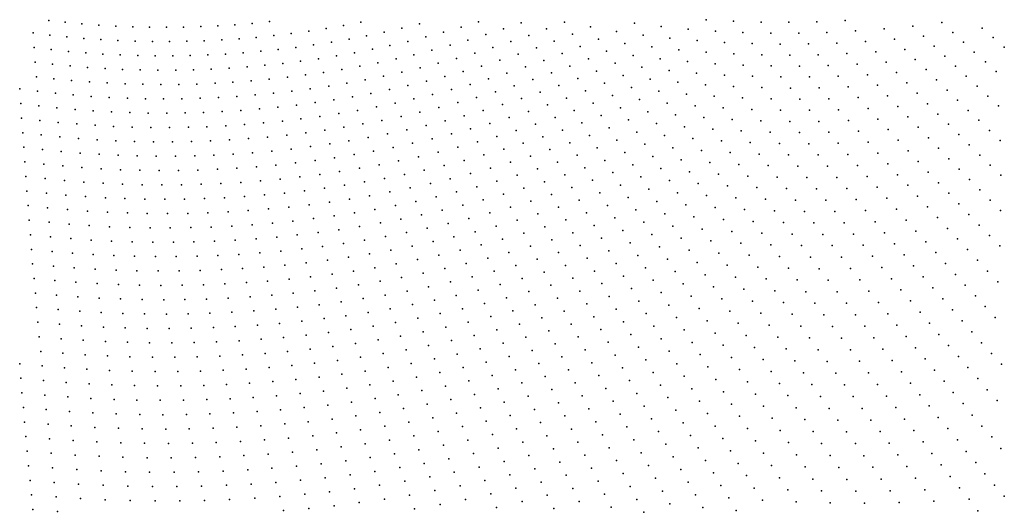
# Model space of a CAD drawing. Header units: metres. Extents: x -51 to 51, y -51 to 51.
# Tile 14 of 46: x 0 to 25, y -38 to -25. Entities that reach past the tile are written whole.
import ezdxf

# ---------------------------------------------------------------- set-up
doc = ezdxf.new("R2010")
doc.units = ezdxf.units.M
for name, color, linetype in [('CLASS_11_ROAD_SURFACE', 7, 'CONTINUOUS'), ('CLASS_17', 7, 'CONTINUOUS'), ('CLASS_5_HIGH_VEGETATION', 7, 'CONTINUOUS'), ('CLASS_6_BUILDING', 7, 'CONTINUOUS'), ('CLASS_9_WATER', 7, 'CONTINUOUS')]:
    doc.layers.add(name, color=color, linetype=linetype)

msp = doc.modelspace()

# ---------------------------------------------------------------- linework, layer by layer
at = {"layer": 'CLASS_11_ROAD_SURFACE'}
for p in [(25.071175, -29.220547, 375.019989), (25.348618, -29.479218, 378.789978), (24.807652, -29.854019, 378.160004), (24.261263, -30.218971, 377.529999), (25.073887, -30.12294, 381.929993), (24.522886, -30.492378, 381.299988), (25.340591, -30.391438, 385.699982), (23.709633, -30.574001, 376.899994), (24.784981, -30.765366, 385.069977), (23.152937, -30.919037, 376.269989), (23.966564, -30.851812, 380.669983), (25.055132, -31.031822, 388.839996), (22.598991, -31.248487, 375.639984), (23.412724, -31.195457, 380.039978), (24.231579, -31.123299, 384.440002), (25.318247, -31.303907, 392.609985), (22.846392, -31.534805, 379.410004), (23.665451, -31.477129, 383.809998), (24.489544, -31.40023, 388.209991), (22.032789, -31.573462, 375.009979), (23.09429, -31.82073, 383.179993), (23.918671, -31.758402, 387.579987), (24.747993, -31.676746, 391.97998), (22.275286, -31.863939, 378.779999), (24.172373, -32.039268, 391.350006), (25.006922, -31.95285, 395.75), (21.699585, -32.182796, 378.149994), (22.518286, -32.154034, 382.549988), (23.342688, -32.106266, 386.949982), (24.426567, -32.319733, 395.119995), (25.266331, -32.228546, 399.519989), (21.119476, -32.491314, 377.519989), (21.937614, -32.476978, 381.919983), (22.761786, -32.443745, 386.319977), (23.591578, -32.391399, 390.720001), (20.543148, -32.78442, 376.889984), (21.36047, -32.784279, 381.289978), (22.184153, -32.765366, 385.690002), (23.013783, -32.727451, 390.089996), (23.84894, -32.670319, 394.48999), (24.689209, -32.593765, 398.889984), (19.954845, -33.072227, 376.259979), (20.771105, -33.08646, 380.660004), (21.594048, -33.082035, 385.059998), (22.423271, -33.058735, 389.459991), (23.258356, -33.016331, 393.859985), (24.098888, -32.954601, 398.259979), (24.944445, -32.87336, 402.660004), (23.503433, -33.304817, 397.630005), (24.349333, -33.238495, 402.029999), (25.200167, -33.152542, 406.429993), (19.362688, -33.349537, 375.630005), (20.177631, -33.378098, 380.029999), (20.999584, -33.388138, 384.429993), (21.828142, -33.379425, 388.829987), (22.662895, -33.351727, 393.22998), (23.749012, -33.592918, 401.399994), (24.600267, -33.52198, 405.799988), (18.766859, -33.616291, 375), (19.58024, -33.659145, 379.399994), (20.400946, -33.683613, 383.799988), (21.228586, -33.689465, 388.199982), (22.06275, -33.676445, 392.600006), (22.90303, -33.644337, 397), (24.8517, -33.805073, 409.569977), (18.979115, -33.929554, 378.769989), (19.798325, -33.96841, 383.169983), (20.624786, -33.988781, 387.569977), (21.458103, -33.990421, 391.970001), (22.297871, -33.973091, 396.369995), (23.143671, -33.936569, 400.769989), (23.995089, -33.88063, 405.169983), (25.103622, -34.087769, 413.339996), (18.382793, -34.184788, 378.139984), (19.200266, -34.237793, 382.539978), (20.025307, -34.272446, 386.940002), (20.857527, -34.288509, 391.339996), (21.696516, -34.285721, 395.73999), (22.541872, -34.263866, 400.139984), (23.393173, -34.22271, 404.539978), (24.250006, -34.162033, 408.940002), (25.364426, -34.363873, 417.109985), (17.774836, -34.433929, 377.509979), (18.590311, -34.501232, 381.910004), (19.413673, -34.550331, 386.309998), (20.244535, -34.580978, 390.709991), (21.082495, -34.592915, 395.109985), (21.927149, -34.585899, 399.509979), (22.778091, -34.559711, 403.910004), (23.634897, -34.514114, 408.309998), (24.497154, -34.448906, 412.709991), (17.163708, -34.672306, 376.880005), (17.976938, -34.753853, 381.279999), (18.79837, -34.817352, 385.679993), (19.627621, -34.862541, 390.079987), (23.014822, -34.855186, 407.679993), (23.885624, -34.799316, 412.079987), (24.753277, -34.729347, 416.47998), (15.932713, -35.116611, 375.619995), (16.549603, -34.899876, 376.25), (17.36034, -34.995613, 380.649994), (18.17959, -35.07346, 385.049988), (20.464293, -34.889164, 394.47998), (21.307987, -34.896965, 398.880005), (22.158304, -34.885719, 403.279999), (24.119864, -35.095791, 415.849976), (24.992939, -35.021473, 420.25), (16.740709, -35.226479, 380.019989), (17.557526, -35.318619, 384.419983), (19.006975, -35.133148, 389.449982), (19.842104, -35.174412, 393.850006), (20.68458, -35.196999, 398.25), (21.534008, -35.200668, 402.649994), (22.389973, -35.185173, 407.049988), (23.252066, -35.150288, 411.449982), (24.37174, -35.380108, 419.619995), (25.250196, -35.301006, 424.019989), (16.12689, -35.442482, 379.389984), (16.941053, -35.548649, 383.789978), (17.763969, -35.636978, 388.190002), (18.382792, -35.392754, 388.819977), (19.216122, -35.44862, 393.220001), (20.057123, -35.48595, 397.619995), (20.905401, -35.504498, 402.019989), (21.760551, -35.504009, 406.419983), (22.630825, -35.478733, 410.819977), (23.498474, -35.439278, 415.220001), (14.874289, -35.849751, 378.130005), (15.50182, -35.651611, 378.759979), (16.313057, -35.771946, 383.160004), (17.133356, -35.874611, 387.559998), (18.595263, -35.707191, 392.589996), (19.434542, -35.759014, 396.98999), (20.28142, -35.792202, 401.389984), (21.135494, -35.806484, 405.789978), (21.987619, -35.806999, 410.190002), (22.85487, -35.782982, 414.589996), (23.728086, -35.739368, 418.98999), (24.606846, -35.675934, 423.389984), (14.24449, -36.036884, 377.5), (15.682356, -35.984188, 382.529999), (16.499788, -36.101124, 386.929993), (17.962345, -35.95932, 391.959991), (18.799639, -36.025799, 396.359985), (19.64485, -36.07378, 400.759979), (20.497589, -36.103008, 405.160004), (21.357449, -36.113232, 409.559998), (22.224026, -36.104206, 413.959991), (23.096903, -36.075703, 418.359985), (23.975658, -36.027489, 422.759979), (24.859875, -35.959362, 427.160004), (12.987743, -36.374882, 376.23999), (13.612617, -36.21299, 376.869995), (14.413611, -36.375404, 381.269989), (15.049142, -36.185349, 381.899994), (15.863461, -36.31649, 386.299988), (17.326221, -36.200275, 391.329987), (18.161272, -36.281353, 395.72998), (19.004562, -36.34409, 400.130005), (19.855703, -36.388218, 404.529999), (22.4611, -36.400944, 417.72998), (23.339594, -36.367935, 422.130005), (24.223886, -36.315121, 426.529999), (25.113543, -36.242279, 430.929993), (12.352336, -36.529037, 375.609985), (13.784881, -36.550968, 380.639984), (15.22457, -36.520679, 385.669983), (16.045135, -36.648514, 390.069977), (16.687086, -36.430019, 390.699982), (17.519642, -36.525642, 395.100006), (18.360754, -36.603077, 399.5), (20.714294, -36.413483, 408.929993), (21.588825, -36.41436, 413.329987), (24.454885, -36.614201, 430.299988), (25.350016, -36.537075, 434.699982), (12.504057, -36.87569, 379.380005), (13.145338, -36.71891, 380.009979), (13.948885, -36.892021, 384.410004), (14.592273, -36.710102, 385.039978), (15.409568, -36.851978, 389.440002), (16.874945, -36.758621, 394.470001), (17.713621, -36.850708, 398.869995), (19.210035, -36.662064, 403.899994), (20.067097, -36.702328, 408.299988), (20.931534, -36.723614, 412.699982), (21.80295, -36.725681, 417.099976), (22.680925, -36.708286, 421.5), (23.565044, -36.6712, 425.899994), (24.704273, -36.900955, 434.069977), (11.217057, -37.155739, 378.119995), (11.861232, -37.021301, 378.75), (13.303518, -37.062695, 383.779999), (14.762632, -37.048061, 388.809998), (16.236408, -36.976299, 393.839996), (17.072422, -37.082767, 398.23999), (18.560787, -36.924496, 403.269989), (19.416056, -36.979713, 407.669983), (20.288065, -37.01115, 412.069977), (21.158354, -37.028244, 416.470001), (22.035532, -37.026005, 420.869995), (22.919193, -37.004192, 425.269989), (23.808916, -36.962585, 429.669983), (9.934564, -37.388649, 376.859985), (10.580829, -37.276413, 377.48999), (12.00763, -37.370262, 382.519989), (12.656368, -37.222115, 383.149994), (13.462284, -37.406242, 387.549988), (14.113472, -37.232822, 388.179993), (14.93357, -37.385765, 392.579987), (15.586226, -37.186729, 393.209991), (16.4193, -37.30772, 397.609985), (17.261486, -37.41074, 402.009979), (17.917236, -37.171097, 402.639984), (18.770466, -37.241016, 407.039978), (19.62262, -37.297047, 411.440002), (20.491505, -37.329556, 415.839996), (21.367622, -37.342861, 420.23999), (22.250565, -37.336735, 424.639984), (23.139914, -37.310936, 429.039978), (24.035252, -37.265224, 433.440002), (8.639913, -37.57959, 375.600006), (9.287528, -37.489708, 376.22998), (10.715362, -37.630108, 381.259979), (11.366656, -37.50436, 381.889984), (12.809269, -37.568306, 386.919983), (14.278642, -37.57338, 391.949982), (15.763453, -37.521206, 396.97998), (16.602758, -37.638855, 401.380005), (18.11241, -37.495518, 406.410004), (18.971682, -37.561764, 410.809998), (19.838917, -37.609215, 415.209991), (20.713709, -37.637615, 419.609985), (21.595659, -37.646706, 424.009979), (22.484354, -37.636253, 428.410004), (23.379374, -37.60601, 432.809998), (24.280296, -37.555759, 437.209991), (9.409953, -37.847759, 380), (10.063062, -37.744576, 380.630005), (11.507782, -37.855507, 385.660004), (12.163829, -37.716034, 386.289978), (12.972016, -37.911102, 390.690002), (13.621637, -37.74955, 391.319977), (14.444392, -37.913677, 395.720001), (15.105084, -37.723202, 396.350006), (15.941256, -37.855412, 400.75), (17.451115, -37.738426, 405.779999), (18.317373, -37.815159, 410.179993), (19.182697, -37.877514, 414.579987), (20.05591, -37.920959, 418.97998), (23.619497, -37.900612, 436.579987), (6.802636, -38.146191, 377.47998), (7.457022, -38.087879, 378.109985), (8.111372, -38.018333, 378.73999), (8.756231, -37.939667, 379.369995), (10.192163, -38.100311, 384.399994), (10.850493, -37.983601, 385.029999), (12.3115, -38.064514, 390.059998), (13.790876, -38.089249, 395.089996), (15.277176, -38.060375, 400.119995), (16.786787, -37.969715, 405.149994), (17.641306, -38.065819, 409.549988), (18.504429, -38.14344, 413.949982), (20.936604, -37.945236, 423.380005), (21.824379, -37.9501, 427.779999), (22.718815, -37.935303, 432.179993), (16.119629, -38.189346, 404.519989)]:
    msp.add_point(p, dxfattribs=at)
at = {"layer": 'CLASS_17'}
for p in [(24.936148, -37.199398, 437.839996), (25.186695, -37.485283, 441.609985), (24.526001, -37.845806, 440.97998), (25.437889, -37.770668, 445.380005), (24.753736, -38.147453, 444.75)]:
    msp.add_point(p, dxfattribs=at)
at = {"layer": 'CLASS_5_HIGH_VEGETATION'}
for p in [(0.730746, -25.478523, 244.889999), (1.156916, -25.525799, 245.519989), (1.591099, -25.565536, 246.149994), (2.02695, -25.597876, 246.779999), (2.464343, -25.622766, 247.409988), (2.90315, -25.640167, 248.039993), (3.336981, -25.650854, 248.669998), (3.778229, -25.653263, 249.299988), (4.220505, -25.648069, 249.929993), (0.326369, -25.800938, 248.029999), (0.763255, -25.854736, 248.659988), (1.202049, -25.901123, 249.289993), (1.63629, -25.940445, 249.919998)]:
    msp.add_point(p, dxfattribs=at)
at = {"layer": 'CLASS_6_BUILDING'}
for p in [(4.663678, -25.635237, 250.559998), (5.107614, -25.614733, 251.189987), (5.545935, -25.587883, 251.819992), (5.991009, -25.552061, 252.449997), (6.436448, -25.50849, 253.080002), (7.905763, -25.684837, 258.73999), (8.351049, -25.609804, 259.369995), (8.802252, -25.524899, 260), (9.85944, -25.675018, 265.029999), (10.314562, -25.563534, 265.660004), (11.396082, -25.651476, 270.690002), (11.847331, -25.515688, 271.320007), (12.489486, -25.697702, 275.720001), (12.949533, -25.539633, 276.350006), (13.6055, -25.695253, 280.75), (14.067273, -25.517345, 281.380005), (14.735987, -25.645834, 285.779999), (15.879012, -25.548456, 290.809998), (16.567625, -25.632896, 295.209991), (17.26413, -25.700846, 299.609985), (17.731066, -25.457767, 300.23999), (18.436764, -25.496454, 304.639984), (19.149307, -25.518021, 309.039978), (5.653912, -25.950218, 255.589996), (6.09882, -25.914, 256.220001), (6.550398, -25.868546, 256.850006), (7.002173, -25.815212, 257.47998), (7.454007, -25.753981, 258.109985), (8.496058, -25.959038, 263.139984), (8.946877, -25.873802, 263.769989), (9.403497, -25.778439, 264.399994), (10.477371, -25.904362, 269.429993), (10.937304, -25.781998, 270.059998), (12.034107, -25.844601, 275.089996), (13.141736, -25.864859, 280.119995), (14.270971, -25.835531, 285.149994), (14.945605, -25.96018, 289.549988), (15.413589, -25.758526, 290.179993), (16.09973, -25.855146, 294.579987), (16.794044, -25.935431, 298.97998), (17.968153, -25.752054, 304.009979), (18.679321, -25.786282, 308.410004), (0.353109, -26.17762, 251.799988), (2.078509, -25.971964, 250.549988), (2.522256, -25.995928, 251.179993), (2.9674, -26.012293, 251.809998), (3.413811, -26.021021, 252.439987), (3.855005, -26.023014, 253.069992), (4.303557, -26.016462, 253.699997), (4.752981, -26.002167, 254.330002), (5.203145, -25.980095, 254.959991), (7.122836, -26.173096, 261.25), (7.580739, -26.109764, 261.880005), (8.038527, -26.038416, 262.509979), (9.098495, -26.220259, 267.540009), (9.554623, -26.124599, 268.169983), (10.01643, -26.018562, 268.799988), (11.106462, -26.119747, 273.829987), (11.570959, -25.986301, 274.459991), (12.21522, -26.176125, 278.859985), (12.682484, -26.023054, 279.48999), (13.340889, -26.186525, 283.889984), (13.803758, -26.016855, 284.519989), (14.475214, -26.153395, 288.919983), (15.629056, -26.068922, 293.949982), (16.320969, -26.161484, 298.350006), (17.496174, -25.999119, 303.380005), (18.205746, -26.045963, 307.779999), (18.92238, -26.075722, 312.179993), (0.796397, -26.230915, 252.429993), (1.241581, -26.276686, 253.059998), (1.688535, -26.314882, 253.689987), (2.130698, -26.345982, 254.319992), (2.580796, -26.369007, 254.949997), (3.032276, -26.384327, 255.580002), (3.485003, -26.391901, 256.209991), (3.938847, -26.391691, 256.839996), (4.38723, -26.384737, 257.470001), (4.842905, -26.368967, 258.100006), (5.299292, -26.345316, 258.72998), (5.756256, -26.313755, 259.359985), (6.213658, -26.274256, 259.98999), (6.664958, -26.228426, 260.619995), (7.708072, -26.465353, 265.649994), (8.171888, -26.391792, 266.279999), (8.63541, -26.310097, 266.910004), (9.712799, -26.468157, 271.940002), (10.174005, -26.361862, 272.570007), (10.640762, -26.244938, 273.199982), (11.276196, -26.457233, 277.600006), (11.746408, -26.320852, 278.22998), (12.869769, -26.351156, 283.259979), (14.008993, -26.334717, 288.290009), (14.68646, -26.467342, 292.690002), (15.155762, -26.274191, 293.320007), (15.845055, -26.378975, 297.720001), (16.542736, -26.46747, 302.119995), (17.020985, -26.237602, 302.75), (17.728733, -26.297022, 307.149994), (18.443842, -26.339489, 311.549988), (0.380482, -26.554276, 255.569992), (0.83017, -26.607054, 256.199982), (1.281745, -26.652197, 256.829987), (1.735079, -26.689661, 257.459991), (2.190039, -26.719398, 258.089996), (5.396057, -26.710394, 262.5), (5.859214, -26.677137, 263.130005), (6.32278, -26.635839, 263.759979), (6.786616, -26.586475, 264.389984), (7.244104, -26.530792, 265.019989), (8.775357, -26.660942, 270.679993), (9.244389, -26.568674, 271.309998), (10.338681, -26.702391, 276.339996), (10.80473, -26.585253, 276.970001), (11.922425, -26.655127, 282), (12.396896, -26.50736, 282.630005), (13.057612, -26.678963, 287.029999), (13.534281, -26.511093, 287.660004), (14.208427, -26.65564, 292.059998), (15.372948, -26.584116, 297.089996), (16.068102, -26.684761, 301.48999), (17.248444, -26.539413, 306.519989), (17.961807, -26.594551, 310.919983), (0.415062, -26.930803, 259.339996), (0.864575, -26.983154, 259.970001), (2.639965, -26.74201, 258.720001), (3.097778, -26.756271, 259.350006), (3.556821, -26.76268, 259.97998), (4.016959, -26.7612, 260.609985), (4.478055, -26.751793, 261.23999), (4.933447, -26.735634, 261.869995), (6.902481, -26.945978, 268.160004), (7.372542, -26.886509, 268.790009), (7.836008, -26.820747, 269.419983), (8.305849, -26.744961, 270.049988), (9.390874, -26.916864, 275.079987), (9.865183, -26.813807, 275.709991), (10.975851, -26.922634, 280.73999), (11.446503, -26.794447, 281.369995), (12.579139, -26.83831, 286.399994), (13.728228, -26.835356, 291.429993), (14.408409, -26.976244, 295.829987), (14.891868, -26.784506, 296.459991), (15.584255, -26.897408, 300.859985), (16.771563, -26.769005, 305.889984), (17.482971, -26.83659, 310.289978), (1.32254, -27.027662, 260.600006), (1.782252, -27.064381, 261.22998), (2.243577, -27.093266, 261.859985), (2.706381, -27.114267, 262.48999), (3.163908, -27.128124, 263.119995), (3.629264, -27.133358, 263.75), (4.095694, -27.130596, 264.380005), (4.56306, -27.119801, 265.009979), (5.031225, -27.100939, 265.639984), (5.493437, -27.075327, 266.269989), (5.962786, -27.040363, 266.899994), (6.432515, -26.997257, 267.529999), (7.97118, -27.173998, 273.190002), (8.440409, -27.097925, 273.820007), (8.9159, -27.011568, 274.449982), (10.018155, -27.159222, 279.47998), (10.497506, -27.045158, 280.109985), (11.624007, -27.128559, 285.139984), (12.099012, -26.989126, 285.769989), (12.761945, -27.168976, 290.169983), (13.246017, -27.006472, 290.799988), (13.922728, -27.159309, 295.199982), (15.097816, -27.101339, 300.22998), (15.796099, -27.21036, 304.630005), (16.285236, -26.99407, 305.259979), (16.994453, -27.074226, 309.660004), (-0.01671, -27.247995, 262.47998), (0.443792, -27.307396, 263.109985), (0.906291, -27.358995, 263.73999), (1.363967, -27.403078, 264.369995), (1.830056, -27.439041, 265), (2.297745, -27.46706, 265.630005), (2.766897, -27.487093, 266.259979), (4.648687, -27.487684, 268.779999), (5.123094, -27.467318, 269.410004), (5.598134, -27.438749, 270.040009), (6.066972, -27.403439, 270.669983), (6.54286, -27.358507, 271.299988), (7.018953, -27.305304, 271.929993), (7.495108, -27.243805, 272.559998), (8.582268, -27.448586, 277.589996), (9.057036, -27.361977, 278.220001), (9.537951, -27.264828, 278.850006), (10.656912, -27.387674, 283.880005), (11.141061, -27.262396, 284.509979), (11.795544, -27.465199, 288.910004), (12.282838, -27.319847, 289.540009), (13.434978, -27.333683, 294.570007), (14.117781, -27.482958, 298.970001), (14.608939, -27.29653, 299.600006), (15.304306, -27.417847, 304), (16.502905, -27.303034, 309.029999), (0.006246, -27.625002, 266.25), (0.473154, -27.683958, 266.880005), (0.942052, -27.735006, 267.509979), (3.237377, -27.499094, 266.889984), (3.702331, -27.503931, 267.519989), (4.175052, -27.499876, 268.149994), (6.653816, -27.719593, 275.070007), (7.136033, -27.664455, 275.699982), (7.618279, -27.600916, 276.329987), (8.100406, -27.528965, 276.959991), (9.205535, -27.709923, 281.98999), (9.685616, -27.61256, 282.619995), (10.171714, -27.504396, 283.25), (10.816901, -27.729948, 287.649994), (11.306848, -27.6019, 288.279999), (12.460645, -27.653246, 293.309998), (12.952028, -27.496185, 293.940002), (13.631251, -27.65727, 298.339996), (14.810017, -27.616501, 303.369995), (15.511339, -27.734026, 307.769989), (16.008478, -27.522978, 308.399994), (0.029834, -28.001984, 270.019989), (1.412806, -27.778095, 268.139984), (1.87849, -27.813637, 268.769989), (2.352541, -27.840782, 269.399994), (2.82804, -27.859833, 270.029999), (3.304849, -27.870745, 270.660004), (3.782828, -27.873482, 271.290009), (4.255033, -27.869045, 271.919983), (4.734933, -27.85544, 272.549988), (5.215582, -27.833555, 273.179993), (5.696835, -27.803368, 273.809998), (6.178551, -27.764847, 274.440002), (7.742054, -27.95784, 280.100006), (8.230233, -27.883736, 280.72998), (8.71811, -27.8011, 281.359985), (9.840699, -27.957664, 286.389984), (10.32586, -27.849335, 287.019989), (11.473212, -27.941145, 292.049988), (11.967653, -27.801567, 292.679993), (12.639018, -27.986364, 297.079987), (13.136043, -27.826227, 297.709991), (13.821411, -27.983839, 302.109985), (14.320176, -27.802803, 302.73999), (15.01846, -27.932484, 307.139984), (16.221397, -27.835257, 312.169983), (0.503149, -28.060492, 270.649994), (0.978445, -28.110979, 271.279999), (1.455586, -28.153399, 271.910004), (1.934435, -28.187704, 272.540009), (2.407966, -28.214434, 273.169983), (2.889811, -28.232489, 273.799988), (3.372947, -28.2423, 274.429993), (3.857235, -28.243828, 275.059998), (4.34253, -28.237038, 275.690002), (4.821801, -28.223072, 276.320007), (5.308688, -28.199661, 276.949982), (5.796154, -28.167839, 277.579987), (6.284052, -28.127581, 278.209991), (6.772238, -28.078859, 278.839996), (7.253721, -28.023426, 279.470001), (8.360662, -28.238306, 284.5), (8.854548, -28.153404, 285.130005), (9.347945, -28.05986, 285.759979), (10.487473, -28.191473, 290.790009), (10.977472, -28.071968, 291.419983), (12.140336, -28.137667, 296.449982), (13.320619, -28.155979, 301.47998), (14.516414, -28.12578, 306.509979), (15.220712, -28.251768, 310.910004), (15.72576, -28.046038, 311.539978), (0.060983, -28.378935, 273.790009), (0.533776, -28.436993, 274.419983), (1.015469, -28.486908, 275.049988), (6.390168, -28.490158, 281.97998), (6.884503, -28.439581, 282.609985), (7.378945, -28.380419, 283.23999), (7.866434, -28.314573, 283.869995), (8.991586, -28.505501, 288.899994), (9.490951, -28.409578, 289.529999), (9.98963, -28.304903, 290.160004), (11.145562, -28.411016, 295.190002), (11.640154, -28.280127, 295.820007), (12.313592, -28.473495, 300.220001), (12.817961, -28.319202, 300.850006), (13.505758, -28.485437, 305.25), (14.012127, -28.310106, 305.880005), (14.713203, -28.448452, 310.279999), (0.085929, -28.755873, 277.559998), (1.498997, -28.528646, 275.679993), (1.984221, -28.562162, 276.309998), (2.471, -28.587408, 276.940002), (2.952209, -28.605062, 277.570007), (3.441672, -28.613762, 278.199982), (3.932266, -28.614071, 278.829987), (4.423846, -28.605953, 279.459991), (4.916268, -28.589376, 280.089996), (5.402412, -28.565628, 280.720001), (5.896088, -28.532166, 281.350006), (7.497936, -28.739006, 287.009979), (7.998418, -28.669167, 287.639984), (8.491692, -28.592676, 288.269989), (9.634549, -28.759077, 293.299988), (10.139152, -28.651913, 293.929993), (10.642875, -28.535892, 294.559998), (11.30738, -28.752497, 298.959991), (11.81466, -28.615969, 299.589996), (12.99747, -28.65176, 304.619995), (14.203401, -28.636074, 309.649994), (0.57207, -28.813324, 278.190002), (1.053125, -28.862795, 278.820007), (1.543039, -28.903845, 279.449982), (2.034636, -28.936558, 280.079987), (2.527774, -28.960896, 280.709991), (3.02231, -28.976812, 281.339996), (3.511023, -28.985126, 281.970001), (4.007921, -28.984207, 282.600006), (4.505784, -28.974754, 283.22998), (5.004466, -28.956734, 283.859985), (5.503818, -28.930117, 284.48999), (5.996637, -28.896341, 285.119995), (6.496895, -28.852573, 285.75), (6.997378, -28.800135, 286.380005), (8.630388, -28.944742, 292.040009), (9.12922, -28.857386, 292.669983), (10.289263, -28.998692, 297.699982), (10.798862, -28.880072, 298.329987), (11.982838, -28.954388, 303.359985), (12.494453, -28.806005, 303.98999), (13.184622, -28.980816, 308.389984), (13.691461, -28.814608, 309.019989), (0.111507, -29.132788, 281.329987), (0.604053, -29.189753, 281.959991), (1.098551, -29.238371, 282.589996), (6.104946, -29.258881, 288.889984), (6.604236, -29.214834, 289.519989), (7.110864, -29.160519, 290.149994), (7.617534, -29.09741, 290.779999), (8.124093, -29.02549, 291.410004), (9.274583, -29.206797, 296.440002), (9.778741, -29.108353, 297.070007), (10.955434, -29.224009, 302.100006), (11.469777, -29.093723, 302.72998), (12.668935, -29.141249, 307.759979), (0.137719, -29.50968, 285.100006), (1.587712, -29.278984, 283.220001), (2.085681, -29.31089, 283.850006), (2.585177, -29.334309, 284.47998), (3.086054, -29.349199, 285.109985), (3.588166, -29.35552, 285.73999), (4.0842, -29.354235, 286.369995), (4.588345, -29.343433, 287), (5.093283, -29.323961, 287.630005), (5.598867, -29.295786, 288.259979), (7.22496, -29.520733, 293.919983), (7.737738, -29.455637, 294.549988), (8.250372, -29.381622, 295.179993), (8.762706, -29.298679, 295.809998), (9.930717, -29.454983, 300.839996), (10.439962, -29.345236, 301.470001), (11.632757, -29.4347, 306.5), (12.151592, -29.292545, 307.130005), (12.843987, -29.476217, 311.529999), (13.365348, -29.312767, 312.160004), (0.636669, -29.566149, 285.72998), (1.137563, -29.614161, 286.359985), (1.640255, -29.653671, 286.98999), (2.137356, -29.685156, 287.619995), (2.643208, -29.707644, 288.25), (3.150425, -29.721498, 288.880005), (3.658859, -29.726677, 289.509979), (4.16836, -29.723139, 290.139984), (4.671527, -29.711998, 290.769989), (5.182721, -29.691059, 291.399994), (5.694534, -29.661314, 292.029999), (6.206815, -29.622732, 292.660004), (6.71941, -29.575291, 293.290009), (8.377255, -29.737564, 298.949982), (8.895622, -29.652416, 299.579987), (9.413495, -29.558224, 300.209991), (10.5985, -29.688963, 305.23999), (11.112591, -29.567701, 305.869995), (11.796316, -29.775421, 310.269989), (12.320924, -29.630444, 310.899994), (0.164563, -29.886549, 288.869995), (0.669917, -29.942507, 289.5), (1.177205, -29.989906, 290.130005), (1.686282, -30.028692, 290.759979), (5.790819, -30.026703, 295.799988), (6.309299, -29.986435, 296.429993), (6.828064, -29.937202, 297.059998), (7.346959, -29.878983, 297.690002), (7.85855, -29.813679, 298.320007), (9.029139, -30.005949, 303.350006), (9.553005, -29.909437, 303.97998), (10.07618, -29.80378, 304.609985), (10.750462, -30.035004, 309.009979), (11.277634, -29.9084, 309.639984), (0.199428, -30.263346, 292.639984), (2.197, -30.058821, 291.389984), (2.701868, -30.080904, 292.019989), (3.215423, -30.09371, 292.649994), (3.730176, -30.097733, 293.279999), (4.245977, -30.092934, 293.910004), (4.762675, -30.079279, 294.540009), (5.272779, -30.058031, 295.169983), (7.462362, -30.238825, 301.459991), (7.987333, -30.169592, 302.089996), (8.504741, -30.093313, 302.720001), (9.693111, -30.260441, 307.75), (10.222234, -30.152351, 308.380005), (0.703798, -30.318834, 293.269989), (1.217479, -30.365604, 293.899994), (1.732938, -30.403654, 294.529999), (2.250025, -30.432938, 295.160004), (2.768591, -30.453411, 295.790009), (3.281049, -30.465834, 296.419983), (3.80212, -30.468689, 297.049988), (4.324218, -30.462618, 297.679993), (4.847191, -30.447584, 298.309998), (5.370883, -30.423559, 298.940002), (5.887721, -30.391951, 299.570007), (6.412398, -30.349987, 300.199982), (6.937331, -30.29895, 300.829987), (8.109444, -30.527243, 305.859985), (8.640263, -30.446758, 306.48999), (9.163257, -30.35928, 307.119995), (10.368882, -30.5007, 312.149994), (0.22763, -30.640156, 296.410004), (0.745804, -30.694941, 297.040009), (1.258385, -30.741257, 297.669983), (1.780226, -30.778561, 298.299988), (5.46227, -30.790245, 302.709991), (5.992749, -30.755596, 303.339996), (6.516112, -30.713385, 303.970001), (7.047209, -30.660538, 304.600006), (7.578373, -30.598494, 305.22998), (8.76904, -30.802088, 310.259979), (9.30547, -30.710133, 310.889984), (9.833814, -30.611227, 311.519989), (0.256464, -31.016943, 300.179993), (2.303681, -30.80699, 298.929993), (2.828599, -30.8265, 299.559998), (3.35483, -30.837048, 300.190002), (3.874689, -30.839544, 300.820007), (4.403083, -30.832191, 301.449982), (4.932329, -30.815767, 302.079987), (7.157699, -31.021961, 308.369995), (7.694993, -30.957991, 309), (8.232161, -30.884705, 309.630005), (0.781041, -31.071186, 300.809998), (1.307519, -31.116543, 301.440002), (1.828143, -31.153408, 302.070007), (2.357965, -31.180973, 302.699982), (2.889235, -31.199509, 303.329987), (3.421799, -31.208977, 303.959991), (3.955502, -31.209337, 304.589996), (4.482571, -31.201653, 305.220001), (5.018087, -31.183828, 305.850006), (5.554275, -31.156796, 306.47998), (6.090974, -31.120535, 307.109985), (6.628027, -31.075014, 307.73999), (0.285931, -31.3937, 303.949982), (0.816909, -31.447393, 304.579987), (1.34978, -31.492088, 305.209991), (1.884389, -31.527739, 305.839996), (2.412879, -31.554884, 306.470001), (5.104467, -31.551767, 309.619995), (5.646899, -31.523218, 310.25), (6.189816, -31.485329, 310.880005), (6.733058, -31.43808, 311.509979), (7.276463, -31.381441, 312.139984), (0.31603, -31.77043, 307.720001), (2.950499, -31.572437, 307.100006), (3.489396, -31.580812, 307.72998), (4.029412, -31.579975, 308.359985), (4.57039, -31.569887, 308.98999), (0.85341, -31.823561, 308.350006), (1.392671, -31.867584, 308.97998), (1.933659, -31.902454, 309.609985), (2.476218, -31.928123, 310.23999), (3.012392, -31.945286, 310.869995), (3.557619, -31.952559, 311.5), (4.103946, -31.95051, 312.130005), (0.354611, -32.147045, 311.48999), (0.890543, -32.199688, 312.119995)]:
    msp.add_point(p, dxfattribs=at)
at = {"layer": 'CLASS_9_WATER'}
for p in [(19.868307, -25.522242, 313.440002), (20.593376, -25.508896, 317.839996), (21.32411, -25.47777, 322.23999), (22.328728, -25.6947, 330.410004), (23.074522, -25.622372, 334.809998), (23.824657, -25.531588, 339.209991), (24.862322, -25.672356, 347.380005), (19.397251, -25.803289, 312.809998), (20.121555, -25.802847, 317.209991), (20.851837, -25.784742, 321.609985), (21.587698, -25.74876, 326.009979), (22.597815, -25.96031, 334.179993), (23.348541, -25.882927, 338.579987), (24.103518, -25.786999, 342.97998), (25.14636, -25.922075, 351.149994), (19.645691, -26.088158, 316.579987), (20.37529, -26.08305, 320.97998), (21.110779, -26.060173, 325.380005), (21.851755, -26.019325, 329.779999), (23.623013, -26.14304, 342.350006), (24.382822, -26.041962, 346.75), (25.430834, -26.171335, 354.919983), (19.165934, -26.364769, 315.949982), (19.894619, -26.372625, 320.350006), (20.629507, -26.362839, 324.75), (21.370193, -26.335188, 329.149994), (22.116283, -26.289469, 333.549988), (22.867361, -26.225483, 337.949982), (23.89794, -26.402712, 346.119995), (24.662569, -26.296473, 350.519989), (18.682449, -26.632635, 315.320007), (19.40999, -26.653427, 319.720001), (20.144041, -26.656696, 324.119995), (20.884207, -26.642221, 328.519989), (21.630087, -26.609783, 332.919983), (22.381279, -26.559185, 337.320007), (23.137367, -26.490221, 341.720001), (24.179825, -26.656038, 349.889984), (24.949244, -26.544439, 354.289978), (18.201954, -26.887264, 314.690002), (18.928131, -26.92078, 319.089996), (19.661119, -26.936895, 323.48999), (20.400528, -26.935387, 327.889984), (21.145962, -26.916031, 332.289978), (21.897022, -26.87862, 336.690002), (22.653294, -26.822945, 341.089996), (23.414368, -26.74881, 345.48999), (24.455717, -26.914751, 353.660004), (25.229944, -26.797981, 358.059998), (17.71154, -27.137617, 314.059998), (18.436121, -27.183989, 318.459991), (19.167816, -27.213099, 322.859985), (19.90624, -27.224709, 327.259979), (20.650999, -27.218592, 331.660004), (21.401701, -27.194534, 336.059998), (22.157932, -27.152315, 340.459991), (22.919289, -27.09174, 344.859985), (23.68536, -27.012613, 349.259979), (24.732061, -27.173023, 357.429993), (17.217871, -27.379093, 313.429993), (17.940626, -27.438278, 317.829987), (18.670801, -27.480341, 322.22998), (21.657917, -27.472624, 339.829987), (22.419319, -27.425592, 344.22998), (23.185757, -27.360111, 348.630005), (23.95681, -27.27598, 353.029999), (25.008858, -27.430851, 361.199982), (16.7211, -27.611649, 312.799988), (17.441809, -27.683601, 317.199982), (18.170229, -27.738573, 321.600006), (19.408005, -27.505037, 326.630005), (20.151855, -27.512131, 331.029999), (20.901962, -27.5014, 335.429993), (22.681179, -27.698454, 348), (23.452686, -27.628052, 352.399994), (24.22872, -27.53891, 356.799988), (25.286102, -27.688232, 364.970001), (16.939829, -27.91992, 316.570007), (17.666269, -27.987753, 320.970001), (18.905987, -27.776318, 326), (19.648695, -27.796589, 330.399994), (20.397972, -27.799162, 334.799988), (21.15341, -27.783804, 339.199982), (21.914616, -27.750303, 343.600006), (22.943514, -27.97089, 351.769989), (23.720083, -27.895561, 356.169983), (24.501089, -27.801405, 360.569977), (16.441719, -28.143183, 315.940002), (17.165974, -28.22365, 320.339996), (18.400349, -28.038504, 325.369995), (19.141684, -28.071917, 329.769989), (19.889893, -28.087757, 334.169983), (20.644581, -28.085794, 338.570007), (21.40535, -28.065804, 342.970001), (22.171797, -28.027573, 347.369995), (23.213215, -28.23724, 355.539978), (23.994822, -28.156788, 359.940002), (24.780766, -28.057407, 364.339996), (15.933952, -28.361511, 315.309998), (16.655781, -28.454733, 319.709991), (17.898161, -28.287182, 324.73999), (18.637903, -28.333515, 329.139984), (19.384815, -28.36241, 333.539978), (20.138519, -28.373627, 337.940002), (20.898609, -28.366934, 342.339996), (21.664694, -28.342112, 346.73999), (22.436367, -28.29895, 351.139984), (23.476562, -28.508772, 359.309998), (24.263214, -28.423374, 363.709991), (25.05411, -28.318956, 368.109985), (15.423508, -28.570728, 314.679993), (16.142685, -28.676649, 319.079987), (16.87038, -28.765945, 323.47998), (17.385836, -28.531174, 324.109985), (18.123743, -28.590563, 328.509979), (18.869125, -28.632654, 332.910004), (19.621607, -28.6572, 337.309998), (20.380789, -28.663963, 341.709991), (21.146278, -28.652718, 346.109985), (21.917679, -28.623245, 350.509979), (22.694576, -28.575329, 354.910004), (24.532072, -28.689529, 367.47998), (25.327915, -28.580069, 371.880005), (14.395231, -28.96174, 313.419983), (14.910544, -28.770813, 314.049988), (15.626849, -28.88937, 318.449982), (16.351957, -28.991459, 322.850006), (17.606222, -28.838343, 327.880005), (18.349844, -28.893585, 332.279999), (19.100866, -28.931425, 336.679993), (19.858902, -28.951612, 341.079987), (20.62356, -28.953913, 345.47998), (21.394445, -28.938108, 349.880005), (22.171148, -28.903969, 354.279999), (22.953264, -28.851292, 358.679993), (23.740379, -28.779879, 363.079987), (24.80139, -28.955252, 371.25), (13.884837, -29.140095, 312.789978), (15.108439, -29.092863, 317.820007), (15.830737, -29.207689, 322.220001), (17.085508, -29.076815, 327.25), (17.827139, -29.145163, 331.649994), (18.576469, -29.196251, 336.049988), (19.33312, -29.229824, 340.449982), (20.096704, -29.245644, 344.850006), (20.866835, -29.243479, 349.25), (21.643101, -29.223101, 353.649994), (22.425102, -29.18429, 358.049988), (23.212433, -29.126846, 362.449982), (24.004669, -29.050564, 366.850006), (14.071745, -29.468636, 316.559998), (14.594768, -29.283543, 317.190002), (15.314063, -29.410862, 321.589996), (16.042379, -29.521772, 325.98999), (16.561769, -29.305941, 326.619995), (17.301174, -29.387342, 331.019989), (18.048578, -29.45163, 335.419983), (18.803614, -29.498552, 339.820007), (19.565889, -29.527853, 344.220001), (21.892252, -29.507692, 357.419983), (22.679548, -29.464207, 361.819977), (23.47208, -29.401981, 366.220001), (24.26943, -29.320824, 370.619995), (13.546638, -29.644434, 315.929993), (14.78779, -29.608555, 320.959991), (15.513138, -29.732239, 325.359985), (16.779352, -29.615992, 330.389984), (17.524622, -29.693251, 334.789978), (18.277815, -29.75329, 339.190002), (20.33502, -29.539299, 348.619995), (21.110607, -29.532654, 353.019989), (22.941736, -29.738113, 365.589996), (23.739449, -29.670906, 369.98999), (24.541883, -29.584671, 374.389984), (12.490829, -29.968075, 314.669983), (13.01961, -29.810915, 315.299988), (13.728495, -29.975815, 319.699982), (14.259212, -29.796879, 320.329987), (14.981369, -29.933268, 324.72998), (16.247435, -29.839397, 329.759979), (16.990318, -29.929754, 334.160004), (17.741428, -30.003044, 338.559998), (19.038553, -29.795847, 343.589996), (19.80645, -29.820679, 347.98999), (20.581121, -29.827551, 352.389984), (21.36216, -29.816225, 356.789978), (22.149168, -29.786486, 361.190002), (23.197216, -30.017149, 369.359985), (24.000116, -29.945148, 373.759979), (11.436044, -30.251568, 313.410004), (11.967808, -30.112967, 314.039978), (13.195806, -30.145338, 319.070007), (14.447238, -30.12483, 324.100006), (15.175502, -30.257673, 328.5), (15.712761, -30.053301, 329.130005), (16.453033, -30.156698, 333.529999), (17.201826, -30.243185, 337.929993), (18.500385, -30.059, 342.959991), (19.266811, -30.09737, 347.359985), (20.040319, -30.117914, 351.759979), (20.820517, -30.120386, 356.160004), (21.607002, -30.104565, 360.559998), (22.399374, -30.070223, 364.959991), (10.903012, -30.38081, 312.779999), (12.132611, -30.453142, 317.809998), (12.668709, -30.302347, 318.440002), (13.380012, -30.476219, 322.839996), (13.910916, -30.306911, 323.470001), (14.635828, -30.45249, 327.869995), (15.912932, -30.374046, 332.899994), (16.659178, -30.473675, 337.299988), (17.958767, -30.31249, 342.329987), (18.72348, -30.364357, 346.72998), (19.495592, -30.398535, 351.130005), (20.2747, -30.414774, 355.529999), (21.060419, -30.41284, 359.929993), (21.852346, -30.392509, 364.329987), (22.65007, -30.353559, 368.72998), (23.453184, -30.295782, 373.130005), (11.056149, -30.726381, 316.549988), (11.595037, -30.59449, 317.179993), (12.297993, -30.793058, 321.579987), (12.839848, -30.639406, 322.209991), (14.101385, -30.634283, 327.23999), (14.83249, -30.77623, 331.639984), (15.370192, -30.581774, 332.269989), (16.113655, -30.694477, 336.669983), (16.865866, -30.790325, 341.070007), (17.413868, -30.55628, 341.699982), (18.176638, -30.621593, 346.100006), (18.947104, -30.669365, 350.5), (19.724888, -30.699333, 354.899994), (20.509594, -30.71126, 359.299988), (21.300827, -30.704914, 363.699982), (22.098186, -30.680065, 368.100006), (22.901257, -30.636497, 372.5), (9.98267, -30.959362, 315.289978), (10.516121, -30.848822, 315.919983), (11.754612, -30.937164, 320.949982), (13.011562, -30.976202, 325.97998), (13.557429, -30.810051, 326.609985), (14.285019, -30.964762, 331.009979), (15.572978, -30.901766, 336.039978), (16.3225, -31.010612, 340.440002), (17.62645, -30.869038, 345.470001), (18.395041, -30.930357, 349.869995), (19.171251, -30.974014, 354.269989), (19.9547, -30.999767, 358.669983), (20.744999, -31.007378, 363.069977), (21.54174, -30.996605, 367.470001), (22.344522, -30.967228, 371.869995), (8.355484, -31.241987, 313.399994), (8.898421, -31.157223, 314.029999), (9.440872, -31.063021, 314.660004), (10.124648, -31.309687, 319.059998), (10.671568, -31.194115, 319.690002), (11.209877, -31.071718, 320.320007), (11.914772, -31.279593, 324.720001), (12.463953, -31.132717, 325.350006), (13.735415, -31.143602, 330.380005), (14.469216, -31.294956, 334.779999), (15.022277, -31.103247, 335.410004), (15.768856, -31.22521, 339.809998), (17.080688, -31.102482, 344.839996), (17.847179, -31.177107, 349.23999), (18.621597, -31.234222, 353.639984), (19.403559, -31.273573, 358.039978), (20.192678, -31.294912, 362.440002), (20.988558, -31.297995, 366.839996), (21.790796, -31.282593, 371.23999), (7.812222, -31.31731, 312.769989), (9.028403, -31.512159, 317.799988), (9.576872, -31.415701, 318.429993), (10.820074, -31.541746, 323.459991), (11.37186, -31.414043, 324.089996), (12.630493, -31.472124, 329.119995), (13.183849, -31.312727, 329.75), (13.913971, -31.476875, 334.149994), (15.212626, -31.42997, 339.179993), (15.965286, -31.548344, 343.579987), (16.524397, -31.330362, 344.209991), (17.288538, -31.418428, 348.609985), (18.060911, -31.489145, 353.009979), (18.841135, -31.542236, 357.410004), (6.838703, -31.800989, 315.279999), (7.388265, -31.742512, 315.910004), (7.937793, -31.674519, 316.539978), (8.479412, -31.599079, 317.169983), (9.713471, -31.768175, 322.199982), (10.267221, -31.65979, 322.829987), (11.526845, -31.758871, 327.859985), (12.083237, -31.618828, 328.48999), (12.805376, -31.808142, 332.889984), (13.356711, -31.648985, 333.519989), (14.093095, -31.809872, 337.919983), (14.65398, -31.624865, 338.549988), (15.403531, -31.756392, 342.949982), (16.726843, -31.649796, 347.97998), (17.496933, -31.734055, 352.380005), (18.275179, -31.800842, 356.779999), (19.62883, -31.577461, 361.809998), (20.423603, -31.594563, 366.209991), (21.225056, -31.593302, 370.609985), (4.651214, -31.939106, 312.759979), (5.199262, -31.918312, 313.389984), (5.740143, -31.889502, 314.019989), (6.289275, -31.849985, 314.649994), (8.056327, -32.033463, 320.309998), (8.611747, -31.953886, 320.940002), (9.158989, -31.866905, 321.570007), (10.410389, -32.009674, 326.600006), (10.969172, -31.889154, 327.22998), (12.244645, -31.960724, 332.259979), (13.537954, -31.98167, 337.289978), (14.839307, -31.954483, 342.320007), (16.16227, -31.871168, 347.350006), (16.929838, -31.968914, 351.75), (17.705866, -32.049347, 356.149994), (19.061203, -31.849905, 361.179993), (19.854624, -31.880989, 365.579987), (20.655045, -31.893843, 369.97998), (21.462067, -31.888241, 374.380005), (1.436194, -32.243031, 312.75), (1.983559, -32.277111, 313.380005), (2.532481, -32.30188, 314.009979), (3.082802, -32.317295, 314.639984), (3.626468, -32.324207, 315.269989), (4.179106, -32.320946, 315.899994), (4.732661, -32.308208, 316.529999), (5.286974, -32.285984, 317.160004), (5.841879, -32.254227, 317.789978), (6.38935, -32.214489, 318.419983), (6.944962, -32.163746, 319.049988), (7.500677, -32.103413, 319.679993), (8.736972, -32.310574, 324.709991), (9.298042, -32.219181, 325.339996), (9.850668, -32.120441, 325.970001), (11.118861, -32.236332, 331), (11.682416, -32.103455, 331.630005), (12.406636, -32.302368, 336.029999), (12.973155, -32.146988, 336.660004), (13.712046, -32.317352, 341.059998), (14.280637, -32.139107, 341.690002), (15.033078, -32.280144, 346.089996), (15.594995, -32.082516, 346.720001), (16.359808, -32.193687, 351.119995), (17.133379, -32.287708, 355.519989), (18.489981, -32.112206, 360.549988), (19.281803, -32.15723, 364.949982), (20.08094, -32.184162, 369.350006), (20.887001, -32.19276, 373.75), (0.386067, -32.523708, 315.259979), (0.936261, -32.57555, 315.889984), (6.497995, -32.577263, 322.190002), (7.051835, -32.526348, 322.820007), (7.6137, -32.464142, 323.449982), (8.175468, -32.392223, 324.079987), (9.429917, -32.573498, 329.109985), (9.996391, -32.470062, 329.73999), (10.554152, -32.359348, 330.369995), (11.269139, -32.583279, 334.769989), (11.838573, -32.447803, 335.399994), (13.141513, -32.485577, 340.429993), (14.460979, -32.4715, 345.459991), (15.794929, -32.404484, 350.48999), (16.565836, -32.511848, 354.889984), (17.915342, -32.364311, 359.919983), (18.70532, -32.423229, 364.319977), (19.50293, -32.464199, 368.720001), (20.307779, -32.486973, 373.119995), (1.480348, -32.618427, 316.519989), (2.034091, -32.651707, 317.149994), (2.589375, -32.675564, 317.779999), (3.146041, -32.689968, 318.410004), (3.703926, -32.694862, 319.039978), (4.25489, -32.691269, 319.669983), (4.814732, -32.6772, 320.299988), (5.375307, -32.653526, 320.929993), (5.93645, -32.620224, 321.559998), (7.727334, -32.824711, 327.220001), (8.295218, -32.750809, 327.850006), (8.862803, -32.66708, 328.47998), (10.13487, -32.82188, 333.509979), (10.706494, -32.706184, 334.139984), (11.995317, -32.791908, 339.169983), (12.569211, -32.643768, 339.799988), (13.310446, -32.823902, 344.199982), (13.886709, -32.65276, 344.829987), (14.64189, -32.803612, 349.22998), (15.21961, -32.609135, 349.859985), (15.98759, -32.729965, 354.259979), (16.764555, -32.833698, 358.660004), (17.345427, -32.601952, 359.289978), (18.133337, -32.674522, 363.690002), (18.929184, -32.729294, 368.089996), (19.732584, -32.766006, 372.48999), (0.418157, -32.900341, 319.029999), (0.974749, -32.951588, 319.660004), (1.533189, -32.993401, 320.289978), (2.085251, -33.026237, 320.919983), (2.646897, -33.049179, 321.549988), (3.209907, -33.06255, 322.179993), (3.77412, -33.066315, 322.809998), (4.33937, -33.060436, 323.440002), (4.897425, -33.046074, 324.070007), (5.464261, -33.020947, 324.699982), (6.031638, -32.98608, 325.329987), (6.599391, -32.941452, 325.959991), (7.16735, -32.887039, 326.589996), (8.989237, -33.023392, 332.25), (9.562393, -32.927612, 332.880005), (10.85153, -33.055378, 337.910004), (11.428048, -32.927208, 338.539978), (12.732367, -32.984913, 343.570007), (14.061945, -32.987896, 348.600006), (15.406708, -32.93784, 353.630005), (16.180807, -33.055141, 358.029999), (17.55014, -32.920063, 363.059998), (18.343971, -32.988777, 367.459991), (19.145668, -33.039585, 371.859985), (0.450878, -33.276947, 322.799988), (1.01387, -33.327583, 323.429993), (6.701404, -33.305496, 329.72998), (7.275539, -33.249302, 330.359985), (7.849681, -33.183197, 330.98999), (8.415575, -33.109222, 331.619995), (9.69547, -33.281528, 336.649994), (10.273946, -33.173485, 337.279999), (11.579593, -33.273663, 342.309998), (12.160737, -33.132809, 342.940002), (12.904239, -33.322659, 347.339996), (13.479957, -33.161964, 347.970001), (14.237755, -33.322765, 352.369995), (14.823369, -33.135448, 353), (15.594366, -33.266251, 357.399994), (16.963825, -33.155235, 362.429993), (17.7554, -33.237846, 366.829987), (18.555147, -33.3027, 371.22998), (1.578696, -33.368679, 324.059998), (2.145197, -33.400185, 324.690002), (2.705048, -33.422714, 325.320007), (3.274401, -33.435047, 325.949982), (3.844938, -33.437664, 326.579987), (4.416493, -33.430531, 327.209991), (4.988898, -33.413612, 327.839996), (5.553834, -33.388237, 328.470001), (6.127445, -33.351799, 329.100006), (7.964624, -33.543396, 334.759979), (8.54471, -33.465363, 335.389984), (9.116277, -33.379513, 336.019989), (10.413621, -33.524883, 341.049988), (10.997162, -33.404354, 341.679993), (12.318737, -33.476398, 346.709991), (13.658221, -33.496437, 351.73999), (15.005415, -33.466999, 356.769989), (15.782586, -33.594372, 361.169983), (16.37458, -33.380016, 361.799988), (17.163651, -33.476463, 366.199982), (17.961203, -33.555309, 370.600006), (0.484232, -33.653519, 326.570007), (1.053622, -33.703537, 327.199982), (1.624835, -33.743904, 327.829987), (2.197709, -33.774574, 328.459991), (2.772078, -33.795502, 329.089996), (3.339523, -33.807461, 329.720001), (3.916383, -33.808922, 330.350006), (4.494241, -33.800526, 330.97998), (5.072926, -33.782238, 331.609985), (5.65227, -33.754025, 332.23999), (6.223871, -33.717384, 332.869995), (6.804032, -33.669392, 333.5), (7.38434, -33.611401, 334.130005), (8.666369, -33.82338, 339.160004), (9.252154, -33.733189, 339.789978), (9.829147, -33.635242, 340.419983), (11.143384, -33.753105, 345.449982), (11.731725, -33.619881, 346.079987), (12.477321, -33.81974, 350.47998), (13.068639, -33.663258, 351.109985), (13.82897, -33.833939, 355.509979), (14.422352, -33.653839, 356.139984), (15.196278, -33.794559, 360.539978), (16.568913, -33.704594, 365.569977), (17.364025, -33.797379, 369.970001), (0.526527, -34.029926, 330.339996), (1.094006, -34.079445, 330.970001), (6.329234, -34.081284, 336.639984), (6.907275, -34.033131, 337.269989), (7.493754, -33.973339, 337.899994), (8.080177, -33.903427, 338.529999), (9.380489, -34.088905, 343.559998), (9.971724, -33.986328, 344.190002), (10.553891, -33.876064, 344.820007), (11.2902, -34.101635, 349.220001), (11.884447, -33.96587, 349.850006), (13.233622, -34.003613, 354.880005), (14.599384, -33.988117, 359.910004), (15.979651, -33.918301, 364.940002), (16.772108, -34.024769, 369.339996), (18.167551, -33.872452, 374.369995), (-0.018993, -34.347996, 333.47998), (1.671605, -34.119076, 331.600006), (2.250852, -34.148903, 332.22998), (2.831578, -34.168877, 332.859985), (3.413617, -34.178959, 333.48999), (3.988454, -34.180084, 334.119995), (4.572612, -34.17041, 334.75), (5.157577, -34.150738, 335.380005), (5.743174, -34.121037, 336.009979), (7.603781, -34.335117, 341.669983), (8.196341, -34.26329, 342.299988), (8.788635, -34.181221, 342.929993), (10.106688, -34.339607, 347.959991), (10.703115, -34.224426, 348.589996), (12.03776, -34.311626, 353.619995), (12.636491, -34.162842, 354.25), (13.399184, -34.343708, 358.649994), (14.000292, -34.171173, 359.279999), (14.77699, -34.322121, 363.679993), (15.379539, -34.1255, 364.309998), (16.169075, -34.245785, 368.709991), (16.967628, -34.348686, 373.109985), (17.57328, -34.113689, 373.73999), (0.561238, -34.406425, 334.109985), (1.143434, -34.455036, 334.73999), (1.719007, -34.494198, 335.369995), (2.304625, -34.523163, 336), (2.891707, -34.542175, 336.630005), (3.480084, -34.551182, 337.259979), (4.069586, -34.550152, 337.889984), (4.651608, -34.540188, 338.519989), (5.242848, -34.519123, 339.149994), (5.834698, -34.487923, 339.779999), (6.426984, -34.446564, 340.410004), (7.019531, -34.395016, 341.039978), (8.911509, -34.538879, 346.699982), (9.509427, -34.44442, 347.329987), (10.844665, -34.57515, 352.359985), (11.446018, -34.447151, 352.98999), (12.796245, -34.505703, 358.019989), (14.17219, -34.508144, 363.049988), (15.563365, -34.456158, 368.079987), (16.359058, -34.572979, 372.47998), (0.009944, -34.724998, 337.25), (0.596581, -34.782887, 337.880005), (1.185173, -34.830845, 338.509979), (1.775551, -34.868824, 339.139984), (5.926843, -34.854679, 343.549988), (6.525352, -34.811703, 344.179993), (7.124094, -34.758438, 344.809998), (7.722891, -34.694855, 345.440002), (8.313113, -34.622982, 346.070007), (9.638967, -34.799747, 351.100006), (10.242253, -34.69268, 351.72998), (11.594107, -34.7952, 356.759979), (12.200121, -34.654167, 357.389984), (12.965091, -34.84515, 361.789978), (13.565326, -34.683548, 362.419983), (14.344665, -34.844856, 366.819977), (14.955165, -34.655853, 367.449982), (15.747757, -34.78653, 371.850006), (0.039514, -35.101978, 341.019989), (2.359026, -34.897358, 339.769989), (2.952464, -34.915394, 340.399994), (3.547179, -34.923317, 341.029999), (4.142999, -34.921101, 341.660004), (4.73975, -34.908699, 342.289978), (5.328743, -34.887386, 342.919983), (7.229271, -35.1217, 348.579987), (7.83423, -35.056286, 349.209991), (8.439036, -34.980438, 349.839996), (9.034987, -34.896351, 350.470001), (10.378418, -35.045559, 355.5), (10.986812, -34.925663, 356.130005), (12.354692, -34.999416, 361.160004), (13.7406, -35.019787, 366.190002), (15.133911, -34.989311, 371.220001), (0.632557, -35.159309, 341.649994), (1.227544, -35.206608, 342.279999), (1.824305, -35.243816, 342.910004), (2.422669, -35.270893, 343.539978), (3.013849, -35.288532, 344.169983), (3.614901, -35.295368, 344.799988), (4.217038, -35.29195, 345.429993), (4.820085, -35.27824, 346.059998), (5.423866, -35.254211, 346.690002), (6.019607, -35.221306, 347.320007), (6.624337, -35.176701, 347.949982), (8.557116, -35.339752, 353.609985), (9.167679, -35.251404, 354.23999), (9.769111, -35.154884, 354.869995), (11.129554, -35.275959, 359.899994), (11.742785, -35.143021, 360.529999), (12.509853, -35.344429, 364.929993), (13.126098, -35.187485, 365.559998), (13.907984, -35.359074, 369.959991), (14.526302, -35.17775, 370.589996), (15.321851, -35.318748, 374.98999), (0.078379, -35.478912, 344.789978), (0.669165, -35.535698, 345.419983), (1.270546, -35.582329, 346.049988), (1.87369, -35.618755, 346.679993), (5.511094, -35.622211, 350.459991), (6.121678, -35.586304, 351.089996), (6.723939, -35.541557, 351.720001), (7.335063, -35.484818, 352.350006), (7.946182, -35.417553, 352.97998), (9.292459, -35.608482, 358.009979), (9.908527, -35.507404, 358.639984), (10.515182, -35.398224, 359.269989), (11.27289, -35.626041, 363.669983), (11.892056, -35.490616, 364.299988), (13.287687, -35.529568, 369.329987), (14.700007, -35.513882, 374.359985), (0.109307, -35.855835, 348.559998), (2.478423, -35.644943, 347.309998), (3.08457, -35.660847, 347.940002), (3.683249, -35.667328, 348.570007), (4.291701, -35.662693, 349.199982), (4.901042, -35.647667, 349.829987), (7.441471, -35.847778, 356.119995), (8.058746, -35.77866, 356.75), (8.675804, -35.698898, 357.380005), (10.039963, -35.862118, 362.410004), (10.661273, -35.748089, 363.039978), (12.041919, -35.837994, 368.069977), (12.665603, -35.689209, 368.699982), (13.449861, -35.871403, 373.100006), (14.075947, -35.698109, 373.72998), (0.715173, -35.91188, 349.190002), (1.314181, -35.957996, 349.820007), (1.923706, -35.993633, 350.449982), (2.534805, -36.018921, 351.079987), (3.147304, -36.033817, 351.709991), (3.761024, -36.03828, 352.339996), (4.36699, -36.03334, 352.970001), (4.982623, -36.016983, 353.600006), (5.598943, -35.990093, 354.22998), (6.21577, -35.952641, 354.859985), (6.832924, -35.904602, 355.48999), (8.171923, -36.139599, 360.519989), (8.795101, -36.057861, 361.149994), (9.417843, -35.96537, 361.779999), (10.799323, -36.100311, 366.809998), (11.425608, -35.973122, 367.440002), (12.821939, -36.033749, 372.470001), (0.140867, -36.232727, 352.329987), (0.753137, -36.288189, 352.959991), (1.367317, -36.333282, 353.589996), (1.974352, -36.36845, 354.220001), (2.591817, -36.392826, 354.850006), (4.451792, -36.402802, 356.73999), (5.064827, -36.386192, 357.369995), (5.687414, -36.357853, 358), (6.310482, -36.318848, 358.630005), (6.933849, -36.269154, 359.259979), (7.557332, -36.20874, 359.889984), (9.543834, -36.322075, 365.549988), (10.172001, -36.216633, 366.179993), (11.570221, -36.322731, 371.209991), (12.201206, -36.182159, 371.839996), (0.173061, -36.609592, 356.100006), (3.210665, -36.406704, 355.47998), (3.830717, -36.410038, 356.109985), (7.035391, -36.633553, 363.029999), (7.665056, -36.571369, 363.660004), (8.294621, -36.498348, 364.289978), (8.915008, -36.416656, 364.919983), (10.304643, -36.570953, 369.949982), (10.937969, -36.452332, 370.579987), (0.791733, -36.664455, 356.72998), (1.412305, -36.708843, 357.359985), (2.034599, -36.742714, 357.98999), (2.649459, -36.766666, 358.619995), (3.274656, -36.779514, 359.25), (3.901037, -36.781712, 359.880005), (4.528422, -36.773228, 360.509979), (5.156628, -36.754025, 361.139984), (5.776506, -36.725487, 361.769989), (6.405813, -36.684917, 362.399994), (8.409107, -36.858932, 368.059998), (9.0445, -36.773067, 368.690002), (9.67043, -36.6786, 369.319977), (11.077214, -36.804138, 374.350006), (11.715428, -36.672127, 374.97998), (0.205887, -36.986431, 359.869995), (0.830962, -37.040684, 360.5), (1.457926, -37.084354, 361.130005), (2.086597, -37.117401, 361.759979), (2.716797, -37.139767, 362.389984), (3.339273, -37.152237, 363.019989), (3.971983, -37.153286, 363.649994), (4.605677, -37.143547, 364.279999), (5.240169, -37.122982, 364.910004), (5.875274, -37.091564, 365.539978), (6.501762, -37.050854, 366.169983), (7.137549, -36.997807, 366.799988), (7.773394, -36.933838, 367.429993), (9.16571, -37.131474, 372.459991), (9.806672, -37.032536, 373.089996), (10.437883, -36.925072, 373.720001), (0.248467, -37.363174, 363.639984), (0.870823, -37.41687, 364.269989), (6.607465, -37.415047, 369.940002), (7.240325, -37.361919, 370.569977), (7.882346, -37.296158, 371.199982), (8.524204, -37.219345, 371.829987), (1.504177, -37.459816, 364.899994), (2.139226, -37.49202, 365.529999), (2.775789, -37.513447, 366.160004), (3.41368, -37.524044, 366.789978), (4.043556, -37.524769, 367.419983), (4.683556, -37.51376, 368.049988), (5.324332, -37.491825, 368.679993), (5.965698, -37.458931, 369.309998), (7.991911, -37.65831, 374.970001), (0.28265, -37.739941, 367.410004), (0.920542, -37.792789, 368.039978), (1.55106, -37.83522, 368.669983), (2.192486, -37.866581, 369.299988), (2.835409, -37.887051, 369.929993), (3.479645, -37.896587, 370.559998), (4.125008, -37.895153, 371.190002), (4.76206, -37.883877, 371.819977), (5.409119, -37.860558, 372.449982), (6.056742, -37.826168, 373.079987), (6.704741, -37.780685, 373.709991), (7.352926, -37.724091, 374.339996), (0.317466, -38.116676, 371.179993), (0.961759, -38.168888, 371.809998)]:
    msp.add_point(p, dxfattribs=at)

doc.saveas('drawing.dxf')
